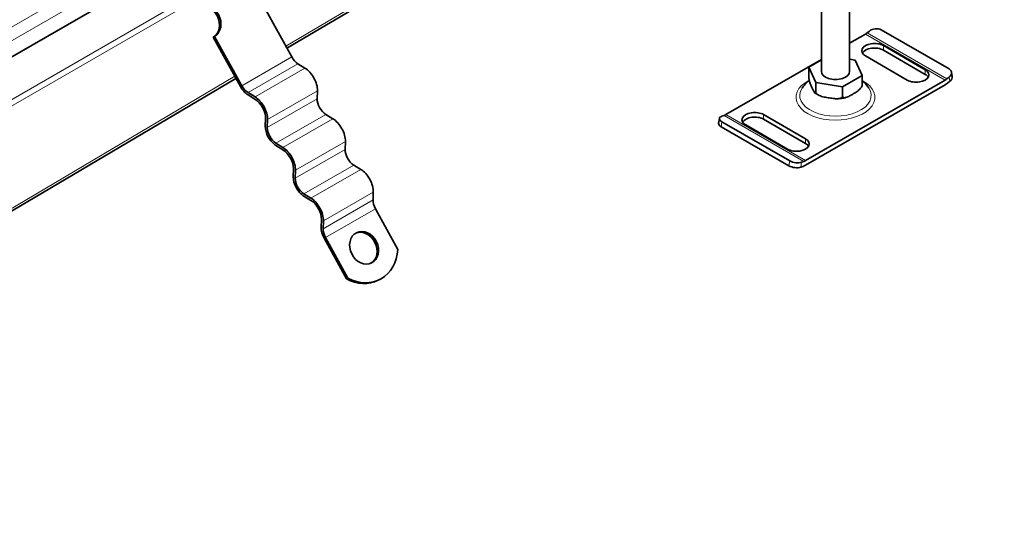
# Model space of a CAD drawing. Header units: millimetres. Extents: x -300186 to 535164, y -28581 to 763383.
# Tile 141 of 256: x 3232 to 3407, y 136411 to 136502. Entities that reach past the tile are written whole.
import ezdxf

# ---------------------------------------------------------------- set-up
doc = ezdxf.new("R2010")
doc.units = ezdxf.units.MM
doc.header["$LTSCALE"] = 10
doc.layers.add('Visible (ISO)', color=7, linetype='Continuous', lineweight=35)
doc.layers.add('Visible Narrow (ISO)', color=7, linetype='Continuous', lineweight=9)

msp = doc.modelspace()

# ---------------------------------------------------------------- linework, layer by layer
at = {"layer": 'Visible (ISO)'}
for p, q in [((3728.105, 136782.534), (2891.86, 136299.728)), ((3279.666, 136496.987), (3362.128, 136545.8)), ((3374.35, 136492.902), (3374.35, 136536.231)), ((3379.35, 136492.902), (3379.35, 136536.471)), ((3280.507, 136495.46), (3275.689, 136504.208)), ((3382.851, 136500.042), (3382.448, 136499.719)), ((3396.974, 136493.324), (3384.953, 136500.264)), ((3266.85, 136499.105), (3266.592, 136498.976)), ((3266.592, 136498.976), (3271.41, 136490.228)), ((3271.668, 136490.357), (3266.85, 136499.105)), ((3382.153, 136499.516), (3379.35, 136497.897)), ((3385.335, 136497.475), (3392.76, 136493.188)), ((3392.76, 136492.371), (3385.335, 136496.658)), ((3374.35, 136495.011), (3357.405, 136485.227)), ((3374.35, 136494.929), (3372.11, 136493.635)), ((3380.32, 136494.906), (3379.35, 136495.056)), ((3381.59, 136492.169), (3380.32, 136494.906)), ((3389.578, 136491.351), (3382.153, 136495.637)), ((3282.852, 136493.473), (3281.615, 136494.237)), ((3372.11, 136491.962), (3372.11, 136493.635)), ((3372.11, 136493.635), (3373.38, 136490.899)), ((3140.156, 136414.405), (3270.632, 136491.64)), ((3371.547, 136477.062), (3396.295, 136491.351)), ((3378.12, 136490.165), (3381.59, 136492.169)), ((3381.59, 136490.495), (3381.59, 136492.169)), ((3396.59, 136491.554), (3396.993, 136491.877)), ((3397.542, 136492.041), (3397.407, 136492.764)), ((3396.295, 136490.534), (3371.547, 136476.246)), ((3373.38, 136490.899), (3378.12, 136490.165)), ((3373.38, 136489.225), (3373.38, 136490.899)), ((3378.12, 136488.492), (3378.12, 136490.165)), ((3397.128, 136491.153), (3396.725, 136490.83)), ((3272.764, 136488.733), (3274.001, 136487.97)), ((3274.013, 136488.37), (3272.776, 136489.134)), ((3285.025, 136488.046), (3285.068, 136489.449)), ((3275.876, 136484.564), (3275.833, 136483.161)), ((3276.186, 136482.943), (3276.23, 136484.346)), ((3287.796, 136484.496), (3286.56, 136485.26)), ((3356.15, 136483.683), (3356.285, 136484.563)), ((3357.11, 136485.09), (3356.707, 136484.947)), ((3364.122, 136485.227), (3371.547, 136480.94)), ((3371.547, 136480.124), (3364.122, 136484.411)), ((3368.612, 136476.148), (3356.591, 136483.088)), ((3356.726, 136483.968), (3368.747, 136477.027)), ((3368.365, 136479.103), (3360.94, 136483.39)), ((3277.709, 136479.756), (3278.945, 136478.992)), ((3278.958, 136479.393), (3277.721, 136480.157)), ((3289.97, 136479.069), (3290.013, 136480.472)), ((3280.821, 136475.587), (3280.778, 136474.184)), ((3292.741, 136475.519), (3291.504, 136476.283)), ((3371.117, 136476.045), (3370.714, 136475.903)), ((3370.849, 136476.783), (3371.252, 136476.925)), ((3281.131, 136473.966), (3281.174, 136475.369)), ((3282.653, 136470.779), (3283.89, 136470.015)), ((3283.902, 136470.416), (3282.665, 136471.18)), ((3294.914, 136470.092), (3294.957, 136471.495)), ((3299.316, 136461.31), (3295.341, 136468.528)), ((3285.765, 136466.61), (3285.722, 136465.207)), ((3286.075, 136464.988), (3286.119, 136466.392)), ((3290.477, 136456.207), (3286.502, 136463.425)), ((3286.243, 136463.296), (3290.219, 136456.078)), ((3290.219, 136456.078), (3290.477, 136456.207)), ((3295.804, 136455.845), (3296.063, 136455.974))]:
    msp.add_line(p, q, dxfattribs=at)
for centre, major_axis, ratio, start_param, end_param in [((3265.145, 136501.602), (1.34, -2.684), 0.8159992, 0.0493153, 3.0922773), ((3265.404, 136501.732), (-1.34, 2.684), 0.8159992, 3.190908, 6.3325006), ((3383.912, 136499.429), (-1.475, -0.275), 0.6769063, 3.8107098, 5.3815061), ((3382.153, 136501.3), (-1.093, -1.892), 0.5773503, 0.7853982, 0.9773844), ((3383.744, 136496.556), (-2.25, 0), 0.5773503, 3.9269908, 7.0685835), ((3383.744, 136495.739), (-2.25, 0), 0.5773503, 3.9269908, 5.963498), ((3281.671, 136496.041), (-1.125, 1.949), 0.5773503, 1.5358897, 2.3212879), ((3282.772, 136490.868), (-1.625, 2.815), 0.5773503, 3.8920842, 5.4628806), ((3391.169, 136492.269), (2.25, 0), 0.5773503, 3.9269908, 7.0685835), ((3395.932, 136492.489), (1.475, 0.275), 0.6769063, 5.3815061, 6.9523025), ((3376.85, 136492.902), (-2.5, 0), 0.5773503, 0, 3.1415927), ((3391.169, 136491.453), (2.25, 0), 0.5773503, 0.3196873, 0.7853982), ((3396.295, 136493.135), (1.092, 1.892), 0.5773503, 3.9269908, 4.118977), ((3396.067, 136491.766), (1.475, 0.275), 0.6769063, 5.3815061, 6.2831853), ((3272.832, 136490.938), (1.375, -2.382), 0.5773503, 4.6774824, 5.4628806), ((3272.832, 136490.938), (-1.125, 1.949), 0.5773503, 1.5358897, 2.3212879), ((3396.295, 136493.135), (-1.593, -2.758), 0.5773503, 0.7853982, 0.9773844), ((3273.933, 136485.765), (1.375, -2.382), 0.5773503, 0.7504916, 2.3212879), ((3273.933, 136485.765), (-1.625, 2.815), 0.5773503, 3.8920842, 5.4628806), ((3286.615, 136487.064), (-1.125, 1.949), 0.5773503, 0.7504916, 2.3212879), ((3287.716, 136481.891), (-1.625, 2.815), 0.5773503, 3.8920842, 5.4628806), ((3357.767, 136484.335), (-1.483, 0.227), 0.4565791, 5.5769956, 7.147792), ((3357.405, 136487.011), (-1.092, -1.892), 0.5773503, 0.5934119, 0.7853982), ((3362.531, 136484.309), (-2.25, 0), 0.5773503, 3.9269908, 7.0685835), ((3362.531, 136483.492), (-2.25, 0), 0.5773503, 3.9269908, 5.963498), ((3277.776, 136481.961), (1.375, -2.382), 0.5773503, 3.8920842, 5.4628806), ((3277.776, 136481.961), (-1.125, 1.949), 0.5773503, 0.7504916, 2.3212879), ((3357.633, 136483.456), (-1.483, 0.227), 0.4565791, 0, 0.8646067), ((3369.956, 136480.022), (2.25, 0), 0.5773503, 3.9269908, 7.0685835), ((3278.877, 136476.787), (-1.625, 2.815), 0.5773503, 3.8920842, 5.4628806), ((3291.56, 136478.087), (-1.125, 1.949), 0.5773503, 0.7504916, 2.3212879), ((3369.956, 136479.205), (2.25, 0), 0.5773503, 0.3196873, 0.7853982), ((3278.877, 136476.787), (1.375, -2.382), 0.5773503, 0.7504916, 2.3212879), ((3292.661, 136472.913), (-1.625, 2.815), 0.5773503, 3.8920842, 5.4628806), ((3369.653, 136476.515), (-1.483, 0.227), 0.4565791, 0.8646067, 2.435403), ((3369.788, 136477.395), (1.483, -0.227), 0.4565791, 4.0061993, 5.5769956), ((3371.547, 136478.846), (-1.593, -2.758), 0.5773503, 0.5934119, 0.7853982), ((3371.547, 136478.846), (1.093, 1.892), 0.5773503, 3.7350046, 3.9269908), ((3282.721, 136472.984), (1.375, -2.382), 0.5773503, 3.8920842, 5.4628806), ((3282.721, 136472.984), (-1.125, 1.949), 0.5773503, 0.7504916, 2.3212879), ((3283.822, 136467.81), (-1.625, 2.815), 0.5773503, 3.8920842, 5.4628806), ((3283.822, 136467.81), (1.375, -2.382), 0.5773503, 0.7504916, 2.3212879), ((3296.504, 136469.109), (-1.125, 1.949), 0.5773503, 0.7504916, 1.5358897), ((3287.665, 136464.006), (1.375, -2.382), 0.5773503, 3.8920842, 4.6774824), ((3287.665, 136464.006), (-1.125, 1.949), 0.5773503, 0.7504916, 1.5358897), ((3293.074, 136461.47), (1.34, -2.684), 0.8159992, 0.0590676, 3.0825251), ((3292.489, 136463.131), (3.574, -7.157), 0.8159992, 5.4358348, 7.2291665), ((3292.23, 136463.002), (3.574, -7.157), 0.8159992, 5.4358348, 6.2831853)]:
    msp.add_ellipse(centre, major_axis=major_axis, ratio=ratio, start_param=start_param, end_param=end_param, dxfattribs=at)
msp.add_ellipse((3293.332, 136461.599), major_axis=(-1.34, 2.684), ratio=0.8159992, dxfattribs=at)
for points, knots in [([(3372.216, 136491.292), (3371.962, 136491.096), (3371.711, 136490.87), (3371.288, 136490.41), (3371.112, 136490.19), (3370.948, 136489.947)], [3.2847832, 3.2847832, 3.2847832, 3.2847832, 3.43920814, 3.43920814, 3.55606171, 3.55606171, 3.55606171, 3.55606171]), ([(3372.11, 136491.962), (3372.11, 136491.908), (3372.115, 136491.836), (3372.132, 136491.687), (3372.149, 136491.586), (3372.194, 136491.369), (3372.233, 136491.223), (3372.339, 136490.874), (3372.42, 136490.662), (3372.585, 136490.265), (3372.669, 136490.081), (3372.745, 136489.917), (3372.821, 136489.754), (3372.904, 136489.578), (3373.069, 136489.264), (3373.15, 136489.126), (3373.256, 136489.02), (3373.295, 136488.998), (3373.34, 136489.02), (3373.358, 136489.046), (3373.375, 136489.12), (3373.38, 136489.172), (3373.38, 136489.225)], [-0.5276848, -0.5276848, -0.5276848, -0.5276848, -0.4884863, -0.4884863, -0.4367574, -0.4367574, -0.3522985, -0.3522985, -0.1761492, -0.1761492, 0, 0, 0, 0.1761492, 0.1761492, 0.3522985, 0.3522985, 0.4367574, 0.4367574, 0.4884863, 0.4884863, 0.5276848, 0.5276848, 0.5276848, 0.5276848]), ([(3378.12, 136488.492), (3378.12, 136488.438), (3378.134, 136488.384), (3378.181, 136488.3), (3378.229, 136488.264), (3378.352, 136488.215), (3378.458, 136488.215), (3378.747, 136488.26), (3378.969, 136488.351), (3379.419, 136488.57), (3379.648, 136488.697), (3379.855, 136488.817), (3380.063, 136488.937), (3380.291, 136489.073), (3380.741, 136489.374), (3380.964, 136489.54), (3381.252, 136489.828), (3381.359, 136489.952), (3381.482, 136490.142), (3381.529, 136490.233), (3381.577, 136490.372), (3381.59, 136490.442), (3381.59, 136490.495)], [-0.5276848, -0.5276848, -0.5276848, -0.5276848, -0.4884863, -0.4884863, -0.4367574, -0.4367574, -0.3522985, -0.3522985, -0.1761492, -0.1761492, 0, 0, 0, 0.1761492, 0.1761492, 0.3522985, 0.3522985, 0.4367574, 0.4367574, 0.4884863, 0.4884863, 0.5276848, 0.5276848, 0.5276848, 0.5276848]), ([(3381.504, 136490.19), (3381.509, 136490.199), (3381.513, 136490.207), (3381.522, 136490.225), (3381.526, 136490.234), (3381.534, 136490.251), (3381.538, 136490.26), (3381.546, 136490.278), (3381.55, 136490.286), (3381.558, 136490.304), (3381.562, 136490.313), (3381.566, 136490.322)], [0.501896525, 0.501896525, 0.501896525, 0.501896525, 0.509565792, 0.509565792, 0.517235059, 0.517235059, 0.524904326, 0.524904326, 0.532573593, 0.532573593, 0.54024286, 0.54024286, 0.54024286, 0.54024286]), ([(3381.59, 136490.495), (3381.59, 136490.442), (3381.585, 136490.39), (3381.575, 136490.345), (3381.57, 136490.333), (3381.566, 136490.322)], [-0.527684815, -0.527684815, -0.527684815, -0.527684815, -0.488486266, -0.488486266, -0.471514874, -0.471514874, -0.471514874, -0.471514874]), ([(3382.752, 136489.947), (3382.415, 136490.447), (3382.029, 136490.846), (3381.621, 136491.182), (3381.606, 136491.195), (3381.59, 136491.207)], [1.15632727, 1.15632727, 1.15632727, 1.15632727, 1.39653107, 1.39653107, 1.40593663, 1.40593663, 1.40593663, 1.40593663]), ([(3373.256, 136489.025), (3373.301, 136488.994), (3373.347, 136488.964), (3373.44, 136488.905), (3373.487, 136488.876), (3373.583, 136488.82), (3373.631, 136488.793), (3373.73, 136488.74), (3373.78, 136488.714), (3373.881, 136488.664), (3373.933, 136488.639), (3373.985, 136488.616)], [4.62396736, 4.62396736, 4.62396736, 4.62396736, 4.665145, 4.665145, 4.70632264, 4.70632264, 4.74750028, 4.74750028, 4.78867792, 4.78867792, 4.82985556, 4.82985556, 4.82985556, 4.82985556]), ([(3373.38, 136489.225), (3373.38, 136489.172), (3373.398, 136489.107), (3373.463, 136488.986), (3373.528, 136488.912), (3373.696, 136488.766), (3373.842, 136488.682), (3374.236, 136488.499), (3374.54, 136488.415), (3375.155, 136488.279), (3375.466, 136488.226), (3375.75, 136488.182), (3376.034, 136488.138), (3376.345, 136488.094), (3376.96, 136488.04), (3377.264, 136488.031), (3377.658, 136488.091), (3377.804, 136488.131), (3377.972, 136488.224), (3378.037, 136488.278), (3378.102, 136488.379), (3378.12, 136488.438), (3378.12, 136488.492)], [-0.5276848, -0.5276848, -0.5276848, -0.5276848, -0.4884863, -0.4884863, -0.4367574, -0.4367574, -0.3522985, -0.3522985, -0.1761492, -0.1761492, 0, 0, 0, 0.1761492, 0.1761492, 0.3522985, 0.3522985, 0.4367574, 0.4367574, 0.4884863, 0.4884863, 0.5276848, 0.5276848, 0.5276848, 0.5276848]), ([(3377.319, 136488.05), (3377.411, 136488.055), (3377.502, 136488.062), (3377.683, 136488.08), (3377.774, 136488.09), (3377.953, 136488.114), (3378.043, 136488.127), (3378.22, 136488.157), (3378.308, 136488.174), (3378.483, 136488.21), (3378.57, 136488.23), (3378.656, 136488.251)], [5.60113554, 5.60113554, 5.60113554, 5.60113554, 5.66160939, 5.66160939, 5.72208324, 5.72208324, 5.78255709, 5.78255709, 5.84303094, 5.84303094, 5.90350479, 5.90350479, 5.90350479, 5.90350479])]:
    msp.add_open_spline(points, degree=3, knots=knots, dxfattribs=at)
at = {"layer": 'Visible Narrow (ISO)'}
for p, q in [((2886.648, 136302.026), (3722.272, 136784.473)), ((3723.332, 136782.636), (2889.386, 136301.157)), ((3360.935, 136545.596), (3279.457, 136497.366)), ((3262.602, 136506.219), (3131.331, 136430.429)), ((3263.089, 136505.335), (3131.817, 136429.545)), ((3382.153, 136499.516), (3396.295, 136491.351)), ((3382.448, 136499.719), (3396.59, 136491.554)), ((3385.335, 136496.658), (3385.335, 136497.475)), ((3271.668, 136490.357), (3280.507, 136495.46)), ((3272.776, 136489.134), (3281.615, 136494.237)), ((3274.013, 136488.37), (3282.852, 136493.473)), ((3392.76, 136492.371), (3392.76, 136493.188)), ((3270.423, 136492.019), (3139.947, 136414.785)), ((3397.128, 136491.153), (3396.993, 136491.877)), ((3276.186, 136482.943), (3285.025, 136488.046)), ((3276.23, 136484.346), (3285.068, 136489.449)), ((3277.721, 136480.157), (3286.56, 136485.26)), ((3278.958, 136479.393), (3287.796, 136484.496)), ((3371.252, 136476.925), (3357.11, 136485.09)), ((3371.547, 136477.062), (3357.405, 136485.227)), ((3364.122, 136484.411), (3364.122, 136485.227)), ((3356.591, 136483.088), (3356.726, 136483.968)), ((3371.547, 136480.124), (3371.547, 136480.94)), ((3281.131, 136473.966), (3289.97, 136479.069)), ((3281.174, 136475.369), (3290.013, 136480.472)), ((3282.665, 136471.18), (3291.504, 136476.283)), ((3283.902, 136470.416), (3292.741, 136475.519)), ((3368.612, 136476.148), (3368.747, 136477.027)), ((3370.714, 136475.903), (3370.849, 136476.783)), ((3286.119, 136466.392), (3294.957, 136471.495)), ((3286.075, 136464.988), (3294.914, 136470.092)), ((3286.502, 136463.425), (3295.341, 136468.528))]:
    msp.add_line(p, q, dxfattribs=at)
for centre, major_axis, start_param, end_param in [((3376.85, 136488.289), (-7, 0), 5.4369421, 10.2516511), ((3376.85, 136488.622), (-6.333, 0), 5.9122562, 9.7957071)]:
    msp.add_ellipse(centre, major_axis=major_axis, ratio=0.5773503, start_param=start_param, end_param=end_param, dxfattribs=at)

doc.saveas('drawing.dxf')
